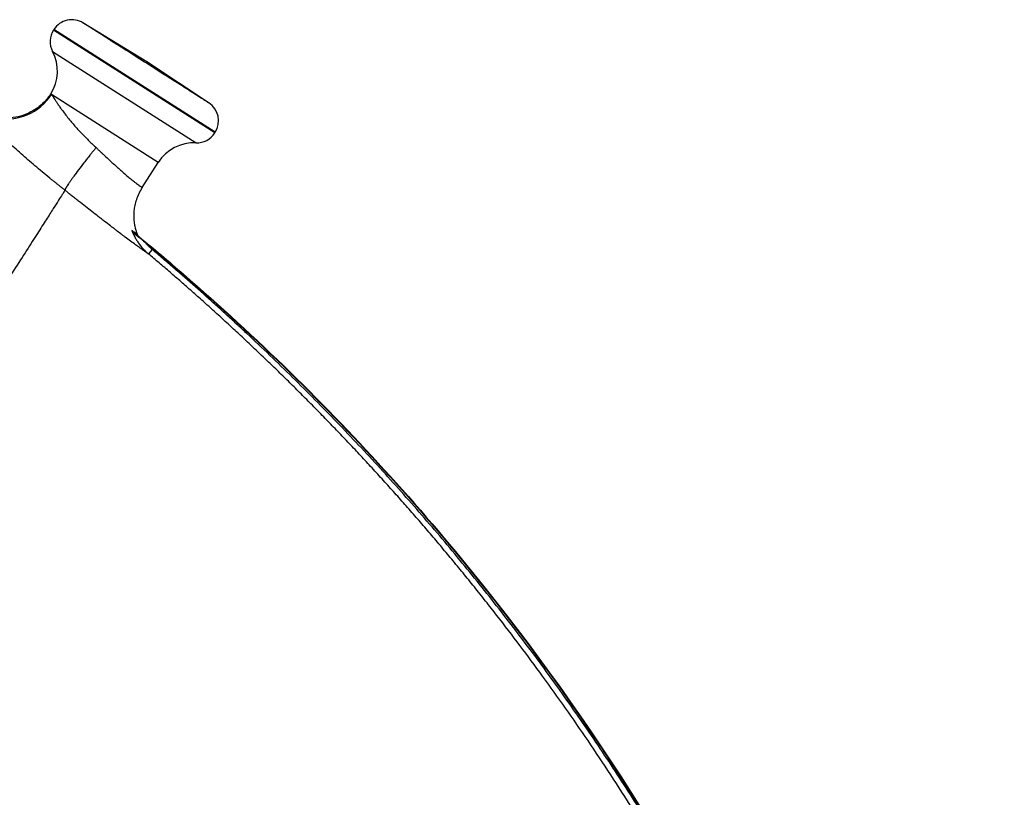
# Model space of a CAD drawing. Header units: inches. Extents: x -31 to 41.9, y -36.4 to 51.2.
# Tile 30 of 30: x 23.7 to 41.9, y 27.3 to 41.7. Entities that reach past the tile are written whole.
import ezdxf

# ---------------------------------------------------------------- set-up
doc = ezdxf.new("R2010")
doc.units = ezdxf.units.IN
doc.header["$MEASUREMENT"] = 0

msp = doc.modelspace()

# ---------------------------------------------------------------- linework, layer by layer
at = {"color": 7, "linetype": 'Continuous', "lineweight": 25}
for p, q in [((26.054, 40.897), (24.873, 41.621)), ((24.336, 41.497), (24.328, 41.485)), ((27.209, 40.133), (26.054, 40.897)), ((27.317, 39.582), (27.324, 39.593)), ((25.972, 38.57), (26.269, 39.036)), ((24.541, 38.521), (24.54, 38.522)), ((25.879, 37.706), (25.881, 37.705)), ((25.881, 37.705), (25.879, 37.706)), ((25.888, 37.689), (25.88, 37.704)), ((26.154, 37.425), (26.085, 37.343))]:
    msp.add_line(p, q, dxfattribs=at)
at = {"color": 8, "linetype": 'Continuous', "lineweight": 25}
for p, q in [((27.317, 39.582), (24.328, 41.485)), ((27.324, 39.593), (24.336, 41.497)), ((24.311, 41.092), (26.968, 39.4)), ((26.269, 39.036), (24.292, 40.296))]:
    msp.add_line(p, q, dxfattribs=at)
at = {"color": 7, "linetype": 'Continuous', "lineweight": 25}
for centre, radius, start, end in [((24.668, 41.285), 0.394, 57.5, 147.5), ((24.66, 41.274), 0.394, 147.5, 207.5), ((23.613, 40.728), 0.787, 327.4953, 27.5), ((23.459, 40.833), 0.992, 258.3337, 327.1748), ((26.992, 39.805), 0.394, 327.5, 57.5), ((26.985, 39.793), 0.394, 267.5, 327.5), ((26.933, 38.613), 0.787, 87.5, 147.5)]:
    msp.add_arc(centre, radius, start, end, dxfattribs=at)
for points, knots in [([(27.209, 40.133), (27.209, 40.133), (27.202, 40.138), (27.172, 40.157), (27.15, 40.171), (27.091, 40.208), (27.055, 40.231), (26.97, 40.285), (26.921, 40.316), (26.813, 40.385), (26.754, 40.423), (26.627, 40.504), (26.559, 40.547), (26.418, 40.637), (26.344, 40.684), (26.194, 40.78), (26.118, 40.828), (25.965, 40.926), (25.889, 40.974), (25.739, 41.07), (25.665, 41.117), (25.524, 41.207), (25.456, 41.25), (25.329, 41.331), (25.27, 41.369), (25.162, 41.437), (25.113, 41.469), (25.028, 41.523), (24.992, 41.546), (24.933, 41.583), (24.911, 41.597), (24.881, 41.616), (24.874, 41.621), (24.874, 41.621)], [0, 0, 0, 0, 0.0625, 0.0625, 0.125, 0.125, 0.1875, 0.1875, 0.25, 0.25, 0.3125, 0.3125, 0.375, 0.375, 0.4375, 0.4375, 0.5, 0.5, 0.5625, 0.5625, 0.625, 0.625, 0.6875, 0.6875, 0.75, 0.75, 0.8125, 0.8125, 0.875, 0.875, 0.9375, 0.9375, 1, 1, 1, 1]), ([(24.277, 40.305), (24.26, 40.281), (24.223, 40.227), (24.153, 40.148), (24.061, 40.065), (23.943, 39.984), (23.797, 39.915), (23.625, 39.867), (23.436, 39.849), (23.309, 39.87), (23.246, 39.881)], [0, 0, 0, 0, 0.075229, 0.164459, 0.2687, 0.388674, 0.524528, 0.675496, 0.839587, 1, 1, 1, 1]), ([(24.277, 40.305), (24.277, 40.305), (24.277, 40.305), (24.279, 40.304), (24.283, 40.302), (24.287, 40.299), (24.291, 40.296), (24.292, 40.296)], [0, 0, 0, 0, 0.0844, 0.383737, 0.636118, 0.841541, 1, 1, 1, 1]), ([(24.292, 40.296), (24.293, 40.294), (24.295, 40.292), (24.297, 40.288), (24.3, 40.283), (24.303, 40.279), (24.306, 40.273), (24.31, 40.268), (24.313, 40.262), (24.317, 40.256), (24.321, 40.249), (24.331, 40.233), (24.35, 40.204), (24.38, 40.158), (24.416, 40.104), (24.455, 40.048), (24.502, 39.984), (24.557, 39.911), (24.616, 39.837), (24.679, 39.762), (24.739, 39.692), (24.809, 39.615), (24.881, 39.539), (24.94, 39.48), (24.983, 39.438), (25.009, 39.413), (25.036, 39.387), (25.063, 39.362), (25.09, 39.337), (25.108, 39.32), (25.117, 39.312)], [0, 0, 0, 0, 0.012078, 0.024234, 0.036469, 0.048785, 0.061182, 0.073661, 0.086222, 0.098867, 0.111595, 0.124409, 0.185078, 0.249647, 0.308549, 0.374237, 0.428078, 0.499409, 0.575172, 0.624214, 0.689732, 0.749242, 0.81301, 0.874251, 0.895109, 0.916005, 0.936942, 0.957919, 0.978938, 1, 1, 1, 1]), ([(24.541, 38.521), (24.533, 38.528), (24.517, 38.54), (24.493, 38.559), (24.47, 38.577), (24.446, 38.596), (24.422, 38.615), (24.399, 38.634), (24.375, 38.652), (24.351, 38.671), (24.328, 38.69), (24.304, 38.709), (24.281, 38.728), (24.219, 38.779), (24.119, 38.861), (23.984, 38.974), (23.853, 39.086), (23.727, 39.197), (23.606, 39.306), (23.491, 39.411), (23.383, 39.513), (23.281, 39.61), (23.188, 39.701), (23.103, 39.786), (23.027, 39.864), (22.976, 39.916), (22.944, 39.949), (22.928, 39.967), (22.912, 39.983), (22.897, 39.998), (22.883, 40.013), (22.871, 40.027), (22.863, 40.035), (22.859, 40.039)], [0, 0, 0, 0, 0.010426, 0.020852, 0.031279, 0.041708, 0.052141, 0.062579, 0.073023, 0.083476, 0.093938, 0.104411, 0.114896, 0.125395, 0.187918, 0.250505, 0.312971, 0.375523, 0.438023, 0.500547, 0.563115, 0.625214, 0.6878, 0.75034, 0.81288, 0.874731, 0.892822, 0.910829, 0.928764, 0.946637, 0.96446, 0.982244, 1, 1, 1, 1]), ([(25.117, 39.312), (25.113, 39.307), (25.104, 39.297), (25.091, 39.281), (25.079, 39.265), (25.066, 39.249), (25.053, 39.233), (25.04, 39.216), (25.027, 39.2), (25.014, 39.184), (24.987, 39.15), (24.946, 39.097), (24.874, 39.005), (24.79, 38.895), (24.718, 38.798), (24.669, 38.73), (24.636, 38.683), (24.606, 38.64), (24.587, 38.611), (24.576, 38.593), (24.57, 38.583), (24.564, 38.574), (24.559, 38.565), (24.554, 38.556), (24.55, 38.548), (24.546, 38.541), (24.543, 38.535), (24.542, 38.53), (24.54, 38.525), (24.54, 38.523), (24.54, 38.522)], [0, 0, 0, 0, 0.013574, 0.027256, 0.041045, 0.054938, 0.068934, 0.083031, 0.097226, 0.111517, 0.125902, 0.186807, 0.250527, 0.37621, 0.500036, 0.55891, 0.6204, 0.684193, 0.749911, 0.7699, 0.790521, 0.811751, 0.833564, 0.855933, 0.878827, 0.902214, 0.926062, 0.950333, 0.974992, 1, 1, 1, 1]), ([(24.532, 38.508), (24.523, 38.493), (24.496, 38.45), (24.427, 38.342), (24.328, 38.188), (24.198, 37.983), (24.035, 37.727), (23.837, 37.416), (23.602, 37.048), (23.241, 36.481), (22.694, 35.623), (21.887, 34.356), (20.94, 32.869), (20.052, 31.476), (19.301, 30.296), (18.722, 29.388), (18.133, 28.464), (17.541, 27.534), (16.951, 26.608), (16.175, 25.389), (15.238, 23.919), (14.205, 22.297), (13.289, 20.859), (12.504, 19.628), (12.072, 18.95), (11.879, 18.646)], [0.1420951, 0.1420951, 0.1420951, 0.1420951, 0.1503456, 0.1585962, 0.1668468, 0.1750974, 0.1833479, 0.1915985, 0.1998491, 0.2080997, 0.2246008, 0.241102, 0.2576031, 0.2741043, 0.2823548, 0.2906054, 0.298856, 0.3071066, 0.3153571, 0.3236077, 0.3401089, 0.35661, 0.3731111, 0.3896123, 0.4061134, 0.4061134, 0.4061134, 0.4061134]), ([(24.541, 38.521), (24.54, 38.521), (24.54, 38.52), (24.539, 38.518), (24.539, 38.518), (24.538, 38.517), (24.536, 38.515), (24.534, 38.511), (24.532, 38.508)], [0, 0, 0, 0, 0.25, 0.25, 0.375, 0.375, 0.5, 1, 1, 1, 1]), ([(26.085, 37.343), (26.083, 37.345), (26.077, 37.349), (26.069, 37.354), (26.061, 37.36), (26.052, 37.366), (26.043, 37.372), (26.034, 37.378), (26.024, 37.385), (26.015, 37.392), (26.005, 37.399), (25.994, 37.406), (25.967, 37.425), (25.921, 37.458), (25.845, 37.513), (25.758, 37.577), (25.678, 37.637), (25.615, 37.683), (25.56, 37.725), (25.501, 37.77), (25.436, 37.819), (25.366, 37.873), (25.292, 37.93), (25.216, 37.989), (25.138, 38.049), (25.041, 38.125), (24.919, 38.22), (24.826, 38.293), (24.763, 38.343), (24.731, 38.368), (24.699, 38.393), (24.667, 38.418), (24.636, 38.443), (24.604, 38.469), (24.576, 38.492), (24.555, 38.51), (24.544, 38.519), (24.541, 38.521)], [0, 0, 0, 0, 0.01161, 0.023151, 0.034629, 0.046052, 0.057427, 0.068761, 0.08006, 0.091332, 0.102582, 0.113816, 0.12504, 0.188039, 0.24997, 0.321688, 0.392434, 0.41928, 0.446512, 0.499932, 0.530805, 0.562134, 0.624484, 0.655994, 0.687307, 0.749847, 0.810226, 0.874237, 0.889707, 0.905454, 0.921952, 0.936809, 0.952588, 0.968392, 0.984195, 0.99477, 1, 1, 1, 1]), ([(25.882, 37.705), (25.875, 37.724), (25.861, 37.763), (25.843, 37.831), (25.828, 37.915), (25.819, 38.019), (25.822, 38.13), (25.839, 38.244), (25.868, 38.353), (25.911, 38.466), (25.953, 38.537), (25.975, 38.574)], [0, 0, 0, 0, 0.066053, 0.139888, 0.232835, 0.348182, 0.484999, 0.600663, 0.726179, 0.859946, 1, 1, 1, 1]), ([(25.777, 37.778), (25.793, 37.736), (25.811, 37.695), (25.843, 37.636), (25.855, 37.616), (25.878, 37.578), (25.891, 37.559), (25.955, 37.468), (26.016, 37.402), (26.085, 37.343)], [0, 0, 0, 0, 0.25, 0.25, 0.375, 0.375, 0.5, 0.5, 1, 1, 1, 1]), ([(25.828, 37.717), (25.827, 37.718), (25.824, 37.72), (25.819, 37.724), (25.813, 37.73), (25.806, 37.738), (25.798, 37.747), (25.788, 37.76), (25.781, 37.771), (25.777, 37.778)], [0, 0, 0, 0, 0.040751, 0.125908, 0.251028, 0.370619, 0.500134, 0.707942, 1, 1, 1, 1]), ([(25.914, 37.659), (25.914, 37.659), (25.914, 37.659), (25.913, 37.659), (25.913, 37.659), (25.912, 37.659), (25.911, 37.659), (25.909, 37.66), (25.907, 37.661), (25.904, 37.663), (25.9, 37.666), (25.895, 37.669), (25.888, 37.673), (25.878, 37.68), (25.866, 37.689), (25.853, 37.699), (25.841, 37.707), (25.832, 37.714), (25.828, 37.717)], [0, 0, 0, 0, 0.0342889, 0.0690292, 0.1042343, 0.1399171, 0.1760901, 0.2127652, 0.2499538, 0.31077, 0.3747783, 0.4375192, 0.4998871, 0.6257871, 0.749804, 0.8330459, 0.9164209, 1, 1, 1, 1]), ([(25.828, 37.717), (25.83, 37.715), (25.834, 37.712), (25.84, 37.707), (25.847, 37.702), (25.854, 37.696), (25.861, 37.691), (25.868, 37.685), (25.88, 37.675), (25.899, 37.659), (25.924, 37.639), (25.95, 37.618), (25.974, 37.598), (25.999, 37.577), (26.016, 37.563), (26.025, 37.556)], [0, 0, 0, 0, 0.033478, 0.067645, 0.102549, 0.138236, 0.174748, 0.212125, 0.250405, 0.365539, 0.500583, 0.620335, 0.750134, 0.865386, 1, 1, 1, 1]), ([(25.914, 37.659), (25.912, 37.661), (25.909, 37.663), (25.904, 37.668), (25.899, 37.674), (25.894, 37.68), (25.889, 37.688), (25.885, 37.696), (25.882, 37.702), (25.881, 37.705)], [0, 0, 0, 0, 0.111056, 0.233096, 0.366043, 0.509682, 0.663636, 0.827336, 1, 1, 1, 1]), ([(25.914, 37.659), (26.19, 37.432), (26.464, 37.201), (27.413, 36.381), (28.072, 35.775), (29.989, 33.901), (31.187, 32.575), (34.525, 28.395), (36.406, 25.338), (38.081, 21.667), (38.261, 21.256), (38.522, 20.635), (38.608, 20.428), (38.733, 20.113), (38.774, 20.011), (38.859, 19.803), (38.902, 19.699), (39.279, 18.762), (39.586, 17.917), (40.422, 15.364), (40.866, 13.63), (41.525, 10.124), (41.74, 8.351), (41.937, 4.784), (41.919, 2.99), (41.649, -0.584), (41.396, -2.364), (40.661, -5.872), (40.179, -7.6), (38.406, -12.655), (36.788, -15.859), (34.265, -19.56), (33.736, -20.286), (32.624, -21.701), (32.041, -22.385), (30.227, -24.372), (28.929, -25.606), (27.153, -27.07), (26.748, -27.39), (26.337, -27.702)], [0.0093898, 0.0093898, 0.0093898, 0.0093898, 0.015625, 0.015625, 0.03125, 0.03125, 0.0625, 0.0625, 0.125, 0.125, 0.1328125, 0.1328125, 0.1367188, 0.1367188, 0.1386719, 0.1386719, 0.140625, 0.140625, 0.15625, 0.15625, 0.1875, 0.1875, 0.21875, 0.21875, 0.25, 0.25, 0.28125, 0.28125, 0.3125, 0.3125, 0.375, 0.375, 0.390625, 0.390625, 0.40625, 0.40625, 0.4375, 0.4375, 0.4465349, 0.4465349, 0.4465349, 0.4465349]), ([(26.154, 37.425), (26.148, 37.429), (26.138, 37.438), (26.123, 37.452), (26.108, 37.465), (26.093, 37.48), (26.079, 37.494), (26.065, 37.509), (26.051, 37.524), (26.038, 37.54), (26.029, 37.55), (26.025, 37.556)], [0, 0, 0, 0, 0.111091, 0.222072, 0.332993, 0.443902, 0.554849, 0.665883, 0.777054, 0.88841, 1, 1, 1, 1]), ([(26.025, 37.556), (26.262, 37.36), (26.496, 37.161), (27.407, 36.375), (28.066, 35.769), (29.982, 33.895), (31.181, 32.569), (34.517, 28.39), (36.398, 25.334), (38.073, 21.663), (38.253, 21.252), (38.514, 20.631), (38.599, 20.424), (38.725, 20.11), (38.766, 20.008), (38.851, 19.799), (38.893, 19.696), (39.27, 18.758), (39.578, 17.914), (40.414, 15.361), (40.857, 13.628), (41.516, 10.122), (41.731, 8.35), (41.928, 4.784), (41.91, 2.99), (41.64, -0.583), (41.387, -2.363), (40.652, -5.87), (40.17, -7.598), (38.398, -12.651), (36.78, -15.854), (34.257, -19.555), (33.729, -20.281), (32.617, -21.695), (32.034, -22.38), (30.221, -24.365), (28.923, -25.599), (27.18, -27.036), (26.808, -27.331), (26.431, -27.619)], [0.0102714, 0.0102714, 0.0102714, 0.0102714, 0.015625, 0.015625, 0.03125, 0.03125, 0.0625, 0.0625, 0.125, 0.125, 0.1328125, 0.1328125, 0.1367188, 0.1367188, 0.1386719, 0.1386719, 0.140625, 0.140625, 0.15625, 0.15625, 0.1875, 0.1875, 0.21875, 0.21875, 0.25, 0.25, 0.28125, 0.28125, 0.3125, 0.3125, 0.375, 0.375, 0.390625, 0.390625, 0.40625, 0.40625, 0.4375, 0.4375, 0.4458039, 0.4458039, 0.4458039, 0.4458039]), ([(26.431, -27.608), (26.464, -27.583), (26.529, -27.533), (26.626, -27.459), (26.722, -27.384), (26.819, -27.308), (26.915, -27.233), (27.011, -27.157), (27.106, -27.08), (27.202, -27.004), (27.297, -26.927), (27.392, -26.85), (27.487, -26.772), (27.581, -26.694), (27.675, -26.616), (27.769, -26.538), (27.863, -26.459), (27.956, -26.38), (28.049, -26.301), (28.142, -26.221), (28.35, -26.041), (28.671, -25.76), (29.1, -25.371), (29.523, -24.975), (30.079, -24.44), (30.758, -23.754), (31.417, -23.048), (31.931, -22.471), (32.311, -22.031), (32.622, -21.66), (32.867, -21.36), (33.109, -21.057), (33.409, -20.674), (33.88, -20.051), (34.452, -19.26), (35.11, -18.292), (35.947, -16.984), (36.921, -15.308), (37.973, -13.235), (38.907, -11.103), (39.722, -8.914), (40.295, -7.053), (40.69, -5.548), (41.04, -4.04), (41.397, -2.14), (41.646, -0.224), (41.78, 1.316), (41.871, 2.866), (41.903, 4.81), (41.808, 7.143), (41.581, 9.461), (41.224, 11.756), (40.738, 14.024), (40.124, 16.267), (39.504, 18.11), (39.048, 19.293), (38.846, 19.792), (38.784, 19.942), (38.756, 20.009), (38.743, 20.043), (38.73, 20.073), (38.71, 20.124), (38.687, 20.181), (38.66, 20.249), (38.635, 20.312), (38.58, 20.448), (38.434, 20.802), (38.191, 21.371), (37.871, 22.084), (37.318, 23.263), (36.484, 24.885), (35.499, 26.569), (34.66, 27.881), (34.008, 28.843), (33.33, 29.788), (32.628, 30.713), (31.902, 31.62), (31.153, 32.508), (30.379, 33.377), (29.714, 34.085), (29.17, 34.642), (28.756, 35.055), (28.336, 35.464), (27.99, 35.792), (27.719, 36.043), (27.527, 36.22), (27.334, 36.395), (27.14, 36.569), (26.945, 36.742), (26.749, 36.915), (26.552, 37.086), (26.353, 37.256), (26.22, 37.368), (26.154, 37.425)], [0, 0, 0, 0, 0.001642, 0.003283, 0.004925, 0.006566, 0.008207, 0.009849, 0.01149, 0.013131, 0.014773, 0.016414, 0.018056, 0.019697, 0.021339, 0.022981, 0.024622, 0.026265, 0.027907, 0.029549, 0.031192, 0.038957, 0.046723, 0.054491, 0.062263, 0.077793, 0.09333, 0.101118, 0.108899, 0.116698, 0.120603, 0.124512, 0.132284, 0.140189, 0.155922, 0.171589, 0.187254, 0.218432, 0.249561, 0.28074, 0.312071, 0.34348, 0.359084, 0.374685, 0.405759, 0.436832, 0.452403, 0.46798, 0.499306, 0.530609, 0.561895, 0.592971, 0.624032, 0.655179, 0.686514, 0.702257, 0.70619, 0.708156, 0.708789, 0.709139, 0.709602, 0.710122, 0.711319, 0.712089, 0.713056, 0.714056, 0.717988, 0.728485, 0.738964, 0.749427, 0.780897, 0.812303, 0.827913, 0.843537, 0.859103, 0.874685, 0.890262, 0.905845, 0.921447, 0.937078, 0.944924, 0.952774, 0.96063, 0.968494, 0.971989, 0.975486, 0.978984, 0.982483, 0.985983, 0.989485, 0.992988, 0.996493, 1, 1, 1, 1]), ([(26.367, -27.523), (26.399, -27.499), (26.464, -27.449), (26.561, -27.374), (26.659, -27.298), (26.756, -27.222), (26.854, -27.145), (26.952, -27.067), (27.05, -26.989), (27.149, -26.91), (27.248, -26.83), (27.346, -26.75), (27.445, -26.668), (27.545, -26.586), (27.644, -26.504), (27.743, -26.42), (27.843, -26.336), (27.943, -26.252), (28.043, -26.166), (28.143, -26.08), (28.244, -25.993), (28.344, -25.905), (28.445, -25.816), (28.546, -25.727), (28.647, -25.637), (28.748, -25.546), (28.849, -25.455), (28.95, -25.362), (29.051, -25.269), (29.153, -25.175), (29.254, -25.08), (29.356, -24.985), (29.458, -24.889), (29.56, -24.792), (29.662, -24.694), (29.764, -24.595), (29.924, -24.439), (30.148, -24.217), (30.442, -23.921), (30.754, -23.598), (31.085, -23.247), (31.433, -22.869), (31.798, -22.462), (32.177, -22.025), (32.571, -21.557), (32.93, -21.113), (33.25, -20.705), (33.522, -20.349), (33.783, -19.999), (34.033, -19.656), (34.273, -19.32), (34.503, -18.991), (34.723, -18.67), (34.934, -18.356), (35.135, -18.051), (35.327, -17.753), (35.51, -17.464), (35.685, -17.183), (35.852, -16.911), (36.01, -16.648), (36.161, -16.393), (36.303, -16.148), (36.439, -15.911), (36.567, -15.684), (36.688, -15.466), (36.802, -15.257), (36.91, -15.058), (37.011, -14.869), (37.105, -14.69), (37.194, -14.52), (37.276, -14.36), (37.353, -14.21), (37.423, -14.07), (37.488, -13.94), (37.548, -13.82), (37.602, -13.711), (37.65, -13.611), (37.693, -13.522), (37.731, -13.443), (37.764, -13.375), (37.792, -13.317), (37.815, -13.269), (37.833, -13.232), (37.845, -13.205), (37.853, -13.188), (38.168, -12.522), (38.734, -11.236), (39.452, -9.345), (40.03, -7.575), (40.487, -5.938), (40.925, -4.092), (41.313, -2.008), (41.607, 0.338), (41.762, 2.604), (41.795, 4.894), (41.698, 7.209), (41.462, 9.55), (41.105, 11.807), (40.783, 13.302), (40.594, 14.073), (40.575, 14.151), (40.556, 14.228), (40.537, 14.306), (40.517, 14.383), (40.497, 14.461), (40.477, 14.538), (40.457, 14.615), (40.437, 14.692), (40.417, 14.769), (40.396, 14.846), (40.376, 14.923), (40.355, 15), (40.334, 15.076), (40.313, 15.153), (40.292, 15.23), (40.271, 15.306), (40.249, 15.383), (40.228, 15.459), (40.206, 15.535), (40.184, 15.611), (40.162, 15.687), (40.14, 15.763), (40.118, 15.839), (40.096, 15.915), (40.073, 15.991), (40.05, 16.067), (40.028, 16.142), (40.005, 16.218), (39.982, 16.293), (39.958, 16.369), (39.935, 16.444), (39.912, 16.519), (39.888, 16.594), (39.864, 16.669), (39.84, 16.744), (39.816, 16.819), (39.792, 16.894), (39.768, 16.969), (39.744, 17.044), (39.719, 17.118), (39.694, 17.193), (39.67, 17.267), (39.645, 17.341), (39.62, 17.415), (39.594, 17.49), (39.569, 17.564), (39.544, 17.638), (39.518, 17.712), (39.492, 17.785), (39.466, 17.859), (39.44, 17.933), (39.414, 18.006), (39.388, 18.08), (39.362, 18.153), (39.335, 18.227), (39.309, 18.3), (39.282, 18.373), (39.255, 18.446), (39.228, 18.519), (39.201, 18.592), (39.174, 18.665), (39.146, 18.737), (39.119, 18.81), (39.091, 18.882), (39.063, 18.955), (39.035, 19.027), (39.007, 19.1), (38.979, 19.172), (38.951, 19.244), (38.923, 19.316), (38.894, 19.388), (38.865, 19.46), (38.837, 19.531), (38.808, 19.603), (38.779, 19.675), (38.75, 19.746), (38.72, 19.818), (38.691, 19.889), (38.662, 19.96), (38.632, 20.031), (38.604, 20.103), (38.576, 20.175), (38.547, 20.246), (38.518, 20.317), (38.489, 20.388), (38.46, 20.459), (38.431, 20.53), (38.401, 20.601), (38.372, 20.672), (38.342, 20.742), (38.313, 20.813), (38.283, 20.883), (38.253, 20.954), (38.223, 21.024), (38.193, 21.094), (38.163, 21.164), (38.132, 21.234), (38.102, 21.303), (38.071, 21.373), (38.041, 21.443), (38.01, 21.512), (37.979, 21.582), (37.948, 21.651), (37.917, 21.72), (37.886, 21.789), (37.855, 21.858), (37.824, 21.927), (37.793, 21.996), (37.761, 22.065), (37.729, 22.133), (37.698, 22.202), (37.666, 22.27), (37.634, 22.338), (37.602, 22.407), (37.57, 22.475), (37.538, 22.543), (37.506, 22.611), (37.473, 22.678), (37.206, 23.235), (36.693, 24.252), (35.896, 25.688), (35.079, 27.042), (34.245, 28.316), (33.403, 29.513), (32.76, 30.366), (32.332, 30.911), (32.123, 31.173), (31.913, 31.432), (31.703, 31.687), (31.493, 31.939), (31.283, 32.187), (31.072, 32.432), (30.861, 32.673), (30.65, 32.911), (30.439, 33.145), (30.228, 33.377), (30.018, 33.604), (29.807, 33.829), (29.596, 34.05), (29.386, 34.269), (29.176, 34.484), (28.966, 34.695), (28.757, 34.904), (28.548, 35.11), (28.339, 35.312), (28.131, 35.511), (27.924, 35.708), (27.717, 35.901), (27.51, 36.091), (27.305, 36.279), (27.1, 36.463), (26.895, 36.645), (26.692, 36.824), (26.489, 37), (26.287, 37.173), (26.152, 37.287), (26.085, 37.343)], [0, 0, 0, 0, 0.001643, 0.003293, 0.004951, 0.006618, 0.008292, 0.009974, 0.011664, 0.013363, 0.015069, 0.016783, 0.018505, 0.020235, 0.021974, 0.02372, 0.025474, 0.027236, 0.029007, 0.030785, 0.032572, 0.034366, 0.036169, 0.03798, 0.039799, 0.041626, 0.043461, 0.045304, 0.047156, 0.049015, 0.050883, 0.052759, 0.054643, 0.056535, 0.058436, 0.060344, 0.062261, 0.067447, 0.073063, 0.07911, 0.08559, 0.092503, 0.09985, 0.107632, 0.115852, 0.12451, 0.130702, 0.136734, 0.142606, 0.148318, 0.153871, 0.159265, 0.164501, 0.169578, 0.174498, 0.17926, 0.183865, 0.188312, 0.192603, 0.196737, 0.200715, 0.204536, 0.2082, 0.211709, 0.215062, 0.218259, 0.2213, 0.224185, 0.226915, 0.22949, 0.231909, 0.234172, 0.236281, 0.238234, 0.240031, 0.241674, 0.243161, 0.244493, 0.24567, 0.246692, 0.247558, 0.24827, 0.248826, 0.249227, 0.249473, 0.249564, 0.278938, 0.306131, 0.331159, 0.354016, 0.374687, 0.4077, 0.439488, 0.470028, 0.499301, 0.531836, 0.563442, 0.594159, 0.624023, 0.625099, 0.626175, 0.62725, 0.628324, 0.629398, 0.630471, 0.631544, 0.632617, 0.633689, 0.63476, 0.635831, 0.636901, 0.637971, 0.63904, 0.640109, 0.641177, 0.642245, 0.643312, 0.644379, 0.645445, 0.646511, 0.647576, 0.648641, 0.649705, 0.650769, 0.651832, 0.652895, 0.653957, 0.655018, 0.65608, 0.65714, 0.6582, 0.65926, 0.660319, 0.661378, 0.662436, 0.663494, 0.664551, 0.665607, 0.666664, 0.667719, 0.668774, 0.669829, 0.670883, 0.671937, 0.67299, 0.674043, 0.675095, 0.676147, 0.677198, 0.678249, 0.679299, 0.680349, 0.681398, 0.682447, 0.683495, 0.684543, 0.68559, 0.686637, 0.687683, 0.688729, 0.689775, 0.69082, 0.691864, 0.692908, 0.693952, 0.694995, 0.696037, 0.697079, 0.698121, 0.699162, 0.700203, 0.701243, 0.702282, 0.703322, 0.70436, 0.705399, 0.706437, 0.707474, 0.708511, 0.709547, 0.710583, 0.711618, 0.712652, 0.713686, 0.714719, 0.715751, 0.716783, 0.717813, 0.718843, 0.719873, 0.720901, 0.721929, 0.722957, 0.723983, 0.725009, 0.726034, 0.727059, 0.728082, 0.729106, 0.730128, 0.73115, 0.732171, 0.733191, 0.734211, 0.73523, 0.736248, 0.737266, 0.738282, 0.739299, 0.740314, 0.741329, 0.742343, 0.743357, 0.74437, 0.745382, 0.746393, 0.747404, 0.748414, 0.749424, 0.772312, 0.794381, 0.815645, 0.836111, 0.855788, 0.874681, 0.879225, 0.883736, 0.888213, 0.892656, 0.897066, 0.901442, 0.905784, 0.910093, 0.914368, 0.91861, 0.922819, 0.926994, 0.931136, 0.935244, 0.939319, 0.943361, 0.94737, 0.951345, 0.955287, 0.959196, 0.963071, 0.966914, 0.970723, 0.974499, 0.978241, 0.981951, 0.985627, 0.98927, 0.99288, 0.996457, 1, 1, 1, 1])]:
    msp.add_open_spline(points, degree=3, knots=knots, dxfattribs=at)
at = {"color": 8, "linetype": 'Continuous', "lineweight": 25}
for points, knots in [([(25.117, 39.312), (25.121, 39.308), (25.127, 39.301), (25.141, 39.288), (25.155, 39.273), (25.176, 39.253), (25.193, 39.237), (25.208, 39.223), (25.221, 39.211), (25.245, 39.189), (25.293, 39.144), (25.359, 39.083), (25.464, 38.987), (25.586, 38.879), (25.694, 38.785), (25.769, 38.722), (25.82, 38.681), (25.865, 38.645), (25.903, 38.617), (25.933, 38.596), (25.952, 38.584), (25.961, 38.578), (25.966, 38.576), (25.97, 38.575), (25.973, 38.574), (25.974, 38.574), (25.975, 38.574), (25.975, 38.574)], [0, 0, 0, 0, 0.009572, 0.015758, 0.031512, 0.044485, 0.062983, 0.070811, 0.078648, 0.094273, 0.125435, 0.190073, 0.250162, 0.378922, 0.499964, 0.562404, 0.624625, 0.686726, 0.749892, 0.811501, 0.87441, 0.905723, 0.917516, 0.93722, 0.96132, 0.982246, 1, 1, 1, 1]), ([(25.879, 37.706), (25.878, 37.706), (25.875, 37.706), (25.854, 37.72), (25.823, 37.743), (25.792, 37.766), (25.777, 37.778)], [0, 0, 0, 0, 0.168618, 0.4462742, 0.7228975, 1, 1, 1, 1])]:
    msp.add_open_spline(points, degree=3, knots=knots, dxfattribs=at)
at = {"color": 7, "linetype": 'Continuous', "lineweight": 25}
msp.add_open_spline([(24.54, 38.522), (24.54, 38.522), (24.541, 38.522), (24.541, 38.521)], degree=3, dxfattribs=at)

doc.saveas('drawing.dxf')
